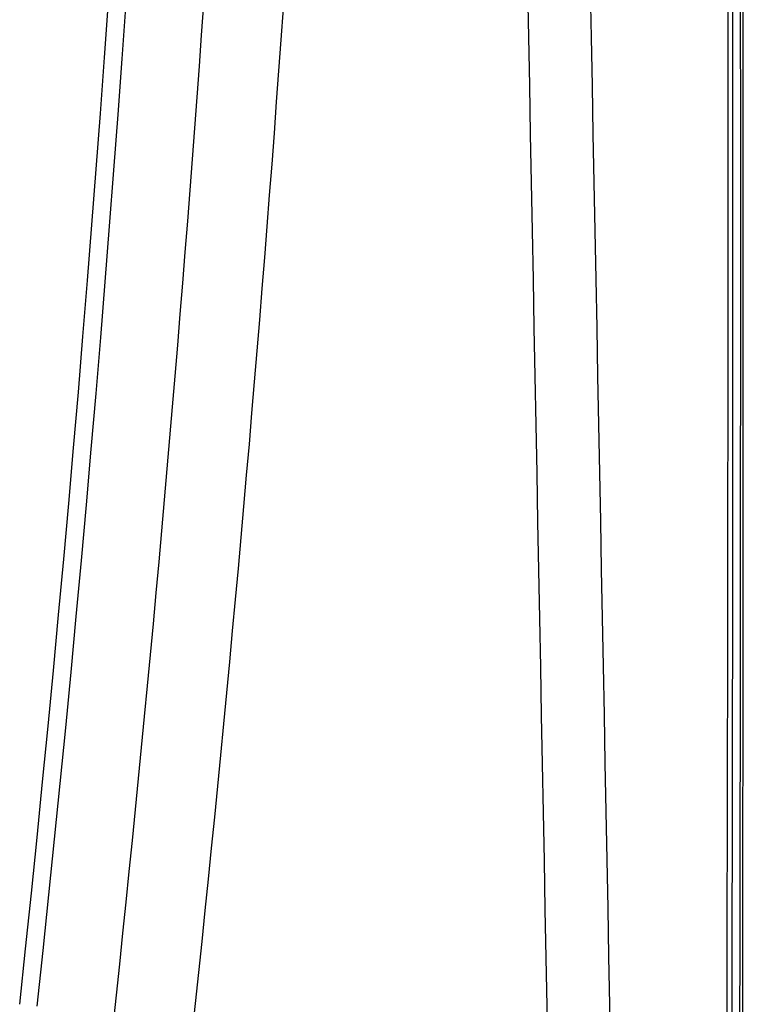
# Model space of a CAD drawing. Header units: millimetres. Extents: x 0 to 1660, y 0 to 1166.
# Tile 4 of 94: x 377 to 413, y 518 to 568. Entities that reach past the tile are written whole.
import ezdxf

# ---------------------------------------------------------------- set-up
doc = ezdxf.new("R2010")
doc.units = ezdxf.units.MM
doc.header["$LTSCALE"] = 65.395
doc.layers.get('0').update_dxf_attribs({"linetype": 'CONTINUOUS'})
doc.layers.add('SUPERFICI', color=7, linetype='CONTINUOUS')

msp = doc.modelspace()

# ---------------------------------------------------------------- linework, layer by layer
at = {"color": 9, "linetype": 'Continuous'}
for centre, radius, start, end in [((-1011.474, 667.14), 1404.882, 353.20501, 1.484351), ((-1010.244, 666.646), 1399.569, 353.219982, 1.497529), ((-1009.796, 666.744), 1394.295, 353.885109, 1.355137), ((-1009.211, 666.768), 1394.615, 353.881511, 1.356536)]:
    msp.add_arc(centre, radius, start, end, dxfattribs=at)
for points, knots in [([(400.514, 668.306), (401.499, 615.782), (402.994, 536.988), (404.961, 431.995), (405.872, 379.523), (406.17, 353.32)], [0, 0, 0, 0, 0.500262, 0.75046, 1, 1, 1, 1]), ([(403.699, 668.123), (404.679, 615.686), (406.178, 537.023), (408.17, 432.21), (409.128, 379.833), (409.466, 353.68)], [0, 0, 0, 0, 0.500289, 0.750507, 1, 1, 1, 1])]:
    msp.add_open_spline(points, degree=3, knots=knots, dxfattribs=at)
at = {"color": 7, "linetype": 'Continuous'}
msp.add_open_spline([(411.891, 428.008), (412.121, 446.838), (412.727, 521.31), (412.517, 595.784), (412.55, 651.426)], degree=3, knots=[0, 0, 0, 0, 0.252863, 1, 1, 1, 1], dxfattribs=at)
at = {"layer": 'SUPERFICI', "color": 7, "linetype": 'Continuous'}
for p, q in [((413.331, 557.254), (413.318, 575.908)), ((413.329, 538.609), (413.331, 557.254)), ((413.307, 519.979), (413.329, 538.609)), ((413.259, 501.368), (413.307, 519.979))]:
    msp.add_line(p, q, dxfattribs=at)
at = {"layer": 'SUPERFICI', "color": 9, "linetype": 'Continuous'}
for points, knots in [([(412.155, 428.32), (412.388, 446.986), (412.986, 520.819), (412.75, 594.654), (412.762, 649.82)], [0, 0, 0, 0, 0.252836, 1, 1, 1, 1]), ([(412.548, 428.166), (412.786, 446.854), (413.387, 520.738), (413.139, 594.624), (413.145, 649.819)], [0, 0, 0, 0, 0.252952, 1, 1, 1, 1])]:
    msp.add_open_spline(points, degree=3, knots=knots, dxfattribs=at)

doc.saveas('drawing.dxf')
